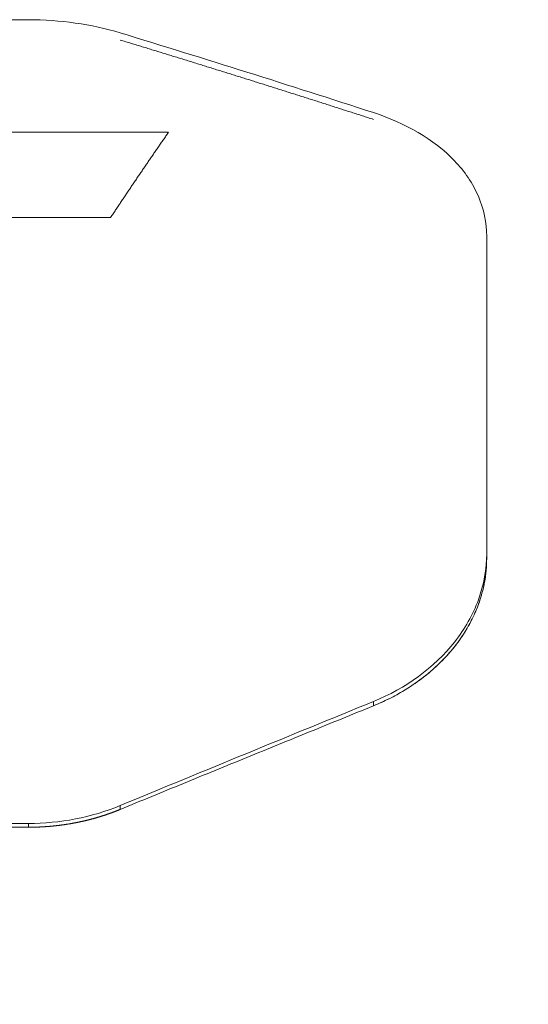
# Model space of a CAD drawing. Header units: millimetres. Extents: x 0 to 594, y 0 to 420.
# Tile 52 of 256: x 320.27 to 322.75, y 162.51 to 167.32. Entities that reach past the tile are written whole.
import ezdxf

# ---------------------------------------------------------------- set-up
doc = ezdxf.new("R2010")
doc.units = ezdxf.units.MM
doc.layers.add('1', color=7, linetype='Continuous', true_color=0xffffff)
doc.styles.add('Arial', font='txt')
doc.dimstyles.get("Standard").update_dxf_attribs({"dimtxt": 0.18, "dimasz": 0.18, "dimexe": 0.18, "dimexo": 0.0625, "dimgap": 0.09, "dimtad": 0, "dimtih": 1, "dimtoh": 1, "dimdec": 4, "dimzin": 0, "dimdsep": 46, "dimtxsty": 'Standard', "dimcen": 0.09, "dimadec": 0, "dimazin": 0, "dimtfac": 1, "dimtdec": 4, "dimtofl": 0, "dimtmove": 0, "dimatfit": 3, "dimfxl": 0, "dimtolj": 1, "dimtzin": 0, "dimarcsym": 0})

# ---------------------------------------------------------------- blocks, each defined once
blk = doc.blocks.new('_U1')
at = {"layer": '1', "color": 18, "lineweight": 18}
for p, q in [((85.091, 163.4226), (85.091, 104.9979)), ((338.75, 150.9956), (338.75, 104.9979)), ((85.091, 106.9979), (173.9238, 106.9979)), ((338.75, 106.9979), (249.9172, 106.9979))]:
    blk.add_line(p, q, dxfattribs=at)
at = {"layer": '1', "color": 18}
for points in [[(85.091, 106.9979), (88.591, 107.9358), (88.591, 106.0601)], [(338.75, 106.9979), (335.25, 106.0601), (335.25, 107.9358)]]:
    blk.add_solid(points, dxfattribs=at)
at = {"layer": '1', "color": 18, "linetype": 'Continuous', "lineweight": 13, "char_height": 3.5, "attachment_point": 7, "line_spacing_factor": 1.047437, "style": 'Arial'}
for s, insert in [('\\fArial|b0|i0;\\W1.0000;5.07', (175.6093, 104.3621)), ('\\fArial|b0|i0;\\W1.0000;DEFLATED TUBE LENGTH', (188.2757, 104.3621))]:
    blk.add_mtext(s, dxfattribs=dict(at, insert=insert))
blk = doc.blocks.new('_U7')
at = {"layer": '1', "color": 18, "lineweight": 18}
for p, q in [((240.6095, 215.4116), (240.6095, 198.2706)), ((338.75, 150.9956), (338.75, 202.2706)), ((240.6095, 200.2706), (259.157, 200.2706)), ((338.75, 200.2706), (320.2026, 200.2706))]:
    blk.add_line(p, q, dxfattribs=at)
at = {"layer": '1', "color": 18}
for points in [[(240.6095, 200.2706), (244.1095, 201.2084), (244.1095, 199.3328)], [(338.75, 200.2706), (335.25, 199.3328), (335.25, 201.2084)]]:
    blk.add_solid(points, dxfattribs=at)
at = {"layer": '1', "color": 18, "linetype": 'Continuous', "lineweight": 13, "char_height": 3.5, "attachment_point": 7, "line_spacing_factor": 1.047437, "style": 'Arial'}
for s, insert in [('\\fArial|b0|i0;\\W1.0000;LCG (DRY WEIGHT)', (273.5089, 197.6348)), ('\\fArial|b0|i0;\\W1.0000;1.96', (260.8425, 197.6348))]:
    blk.add_mtext(s, dxfattribs=dict(at, insert=insert))
blk = doc.blocks.new('_U13')
at = {"layer": '1', "color": 18, "lineweight": 18}
for p, q in [((240.6095, 215.4116), (355.9549, 215.4116)), ((353.9549, 215.4116), (353.9549, 178.3869)), ((353.9549, 129.1958), (353.9549, 166.2205)), ((276.553, 129.1958), (355.9549, 129.1958))]:
    blk.add_line(p, q, dxfattribs=at)
at = {"layer": '1', "color": 18}
for points in [[(353.9549, 215.4116), (354.8928, 211.9116), (353.0171, 211.9116)], [(353.9549, 129.1958), (353.0171, 132.6958), (354.8928, 132.6958)]]:
    blk.add_solid(points, dxfattribs=at)
at = {"layer": '1', "color": 18, "linetype": 'Continuous', "lineweight": 13, "char_height": 3.5, "attachment_point": 7, "rotation": 90, "line_spacing_factor": 1.047437, "style": 'Arial'}
for s, insert in [('\\fArial|b0|i0;\\W1.0000;LIFTING STROPS* EYE', (363.9958, 146.0102)), ('\\fArial|b0|i0;\\W1.0000;1.72', (356.9337, 167.878))]:
    blk.add_mtext(s, dxfattribs=dict(at, insert=insert))

msp = doc.modelspace()

# ---------------------------------------------------------------- linework, layer by layer
at = {"layer": '1', "color": 155, "linetype": 'Continuous', "lineweight": 18}
for points, degree in [([(319.9032, 167.316), (320.0405, 167.3159), (320.1778, 167.3158), (320.3151, 167.3157)], 3), ([(320.3151, 167.3157), (320.4681, 167.3156), (320.6214, 167.2945), (320.7623, 167.2515)], 3), ([(320.7623, 167.2515), (321.1751, 167.1256), (321.5871, 166.9958), (321.9985, 166.8622)], 3), ([(322.5513, 166.2578), (322.5512, 165.7687), (322.5512, 165.2501), (322.5511, 164.708)], 3), ([(322.5511, 164.6839), (322.5511, 164.708)], 1), ([(321.9982, 163.986), (321.5865, 163.8177), (321.1745, 163.6481), (320.7621, 163.4778)], 3), ([(320.7621, 163.4778), (320.6219, 163.4198), (320.4683, 163.3905), (320.3149, 163.3906)], 3), ([(320.3149, 163.3906), (320.1775, 163.3907), (320.0402, 163.3907), (319.9029, 163.3908)], 3), ([(320.3149, 163.372), (320.1775, 163.3721), (320.0402, 163.3721), (319.9029, 163.3722)], 3)]:
    msp.add_open_spline(points, degree=degree, dxfattribs=at)
at = {"layer": '1', "color": 155, "linetype": 'Continuous', "lineweight": 13}
for points, knots in [([(320.7623, 167.2167), (320.7713, 167.214), (320.7892, 167.2085), (320.8161, 167.2003), (320.8431, 167.1921), (320.87, 167.1839), (320.8969, 167.1757), (320.9238, 167.1675), (320.9507, 167.1592), (320.9776, 167.1509), (321.0045, 167.1427), (321.0314, 167.1344), (321.0583, 167.1261), (321.0852, 167.1178), (321.1121, 167.1095), (321.139, 167.1012), (321.1659, 167.0928), (321.1927, 167.0845), (321.2196, 167.0761), (321.2465, 167.0677), (321.2734, 167.0594), (321.3003, 167.051), (321.3271, 167.0426), (321.354, 167.0341), (321.3809, 167.0257), (321.4078, 167.0173), (321.4346, 167.0088), (321.4615, 167.0004), (321.4884, 166.9919), (321.5152, 166.9834), (321.5421, 166.9749), (321.5689, 166.9664), (321.5958, 166.9579), (321.6227, 166.9494), (321.6495, 166.9409), (321.6764, 166.9323), (321.7032, 166.9238), (321.7301, 166.9152), (321.7569, 166.9066), (321.7837, 166.8981), (321.8106, 166.8895), (321.8374, 166.8809), (321.8643, 166.8722), (321.8911, 166.8636), (321.9179, 166.855), (321.9448, 166.8463), (321.9716, 166.8377), (321.9895, 166.8319), (321.9984, 166.829)], [0, 0, 0, 0, 0.021739, 0.043478, 0.065217, 0.086957, 0.108696, 0.130435, 0.152174, 0.173913, 0.195652, 0.217391, 0.23913, 0.26087, 0.282609, 0.304348, 0.326087, 0.347826, 0.369565, 0.391304, 0.413043, 0.434783, 0.456522, 0.478261, 0.5, 0.521739, 0.543478, 0.565217, 0.586956, 0.608696, 0.630435, 0.652174, 0.673913, 0.695652, 0.717391, 0.73913, 0.76087, 0.782609, 0.804348, 0.826087, 0.847826, 0.869565, 0.891304, 0.913043, 0.934783, 0.956522, 0.978261, 1, 1, 1, 1]), ([(318.1055, 166.767), (318.2662, 166.7669), (318.5876, 166.7668), (319.0697, 166.7666), (319.5519, 166.7664), (320.034, 166.7662), (320.5161, 166.766), (320.8375, 166.7659), (320.9983, 166.7659)], [0, 0, 0, 0, 0.166666, 0.333332, 0.499999, 0.666666, 0.833333, 1, 1, 1, 1]), ([(320.9983, 166.7659), (320.9962, 166.7629), (320.9921, 166.757), (320.9859, 166.7481), (320.9797, 166.7393), (320.9735, 166.7304), (320.9674, 166.7215), (320.9612, 166.7126), (320.955, 166.7037), (320.9488, 166.6948), (320.9427, 166.6858), (320.9365, 166.6769), (320.9303, 166.668), (320.9242, 166.659), (320.918, 166.6501), (320.9119, 166.6411), (320.9057, 166.6321), (320.8996, 166.6231), (320.8934, 166.6142), (320.8873, 166.6052), (320.8811, 166.5961), (320.875, 166.5871), (320.8688, 166.5781), (320.8627, 166.5691), (320.8565, 166.56), (320.8504, 166.551), (320.8442, 166.5419), (320.8381, 166.5329), (320.832, 166.5238), (320.8258, 166.5147), (320.8197, 166.5056), (320.8136, 166.4965), (320.8074, 166.4874), (320.8013, 166.4783), (320.7952, 166.4692), (320.7891, 166.4601), (320.783, 166.4509), (320.7768, 166.4418), (320.7707, 166.4326), (320.7646, 166.4235), (320.7585, 166.4143), (320.7524, 166.4051), (320.7463, 166.396), (320.7401, 166.3868), (320.734, 166.3776), (320.7279, 166.3684), (320.7218, 166.3591), (320.7177, 166.353), (320.7157, 166.3499)], [0, 0, 0, 0, 0.021739, 0.043478, 0.065217, 0.086957, 0.108696, 0.130435, 0.152174, 0.173913, 0.195652, 0.217391, 0.23913, 0.260869, 0.282609, 0.304348, 0.326087, 0.347826, 0.369565, 0.391304, 0.413043, 0.434782, 0.456522, 0.478261, 0.5, 0.521739, 0.543478, 0.565217, 0.586956, 0.608695, 0.630435, 0.652174, 0.673913, 0.695652, 0.717391, 0.73913, 0.760869, 0.782609, 0.804348, 0.826087, 0.847826, 0.869565, 0.891304, 0.913043, 0.934783, 0.956522, 0.978261, 1, 1, 1, 1]), ([(320.7157, 166.3499), (320.4126, 166.35), (319.8063, 166.3502), (318.897, 166.3505), (318.2907, 166.3507), (317.9876, 166.3508)], [0, 0, 0, 0, 0.333334, 0.666668, 1, 1, 1, 1]), ([(322.5511, 164.6839), (322.5511, 164.6462), (322.5476, 164.6083), (322.534, 164.5333), (322.5239, 164.4961), (322.4973, 164.4235), (322.4808, 164.388), (322.442, 164.3195), (322.4197, 164.2865), (322.3453, 164.192), (322.2854, 164.1353), (322.1847, 164.0621), (322.1494, 164.0397), (322.0758, 163.9991), (322.0376, 163.9809), (321.9982, 163.9648)], [0, 0, 0, 0, 0.125, 0.125, 0.25, 0.25, 0.375, 0.375, 0.5, 0.5, 0.75, 0.75, 0.875, 0.875, 1, 1, 1, 1]), ([(320.7621, 163.4588), (320.761, 163.4583), (320.7589, 163.4575), (320.7557, 163.4562), (320.7525, 163.4549), (320.7493, 163.4536), (320.7461, 163.4523), (320.7429, 163.4511), (320.7397, 163.4498), (320.7365, 163.4486), (320.7332, 163.4474), (320.73, 163.4462), (320.7268, 163.4449), (320.7235, 163.4437), (320.7203, 163.4426), (320.717, 163.4414), (320.7138, 163.4402), (320.7105, 163.4391), (320.7073, 163.4379), (320.704, 163.4368), (320.7008, 163.4356), (320.6975, 163.4345), (320.6942, 163.4334), (320.6909, 163.4323), (320.6877, 163.4312), (320.6844, 163.4301), (320.6811, 163.4291), (320.6778, 163.428), (320.6745, 163.427), (320.6712, 163.4259), (320.6679, 163.4249), (320.6646, 163.4239), (320.6613, 163.4229), (320.658, 163.4219), (320.6546, 163.4209), (320.6513, 163.4199), (320.648, 163.4189), (320.6447, 163.4179), (320.6413, 163.417), (320.638, 163.4161), (320.6347, 163.4151), (320.6313, 163.4142), (320.628, 163.4133), (320.6246, 163.4124), (320.6213, 163.4115), (320.6179, 163.4106), (320.6146, 163.4097), (320.6112, 163.4089), (320.6078, 163.408), (320.6045, 163.4072), (320.6011, 163.4063), (320.5977, 163.4055), (320.5944, 163.4047), (320.591, 163.4039), (320.5876, 163.4031), (320.5842, 163.4023), (320.5808, 163.4016), (320.5775, 163.4008), (320.5741, 163.4), (320.5707, 163.3993), (320.5673, 163.3986), (320.5639, 163.3978), (320.5605, 163.3971), (320.5571, 163.3964), (320.5537, 163.3957), (320.5503, 163.395), (320.5468, 163.3944), (320.5434, 163.3937), (320.54, 163.3931), (320.5366, 163.3924), (320.5332, 163.3918), (320.5298, 163.3912), (320.5263, 163.3905), (320.5229, 163.3899), (320.5195, 163.3893), (320.5161, 163.3888), (320.5126, 163.3882), (320.5092, 163.3876), (320.5058, 163.3871), (320.5023, 163.3865), (320.4989, 163.386), (320.4954, 163.3855), (320.492, 163.3849), (320.4885, 163.3844), (320.4851, 163.3839), (320.4817, 163.3835), (320.4782, 163.383), (320.4747, 163.3825), (320.4713, 163.3821), (320.4678, 163.3816), (320.4644, 163.3812), (320.4609, 163.3808), (320.4575, 163.3803), (320.454, 163.3799), (320.4505, 163.3795), (320.4471, 163.3792), (320.4436, 163.3788), (320.4402, 163.3784), (320.4367, 163.3781), (320.4332, 163.3777), (320.4298, 163.3774), (320.4263, 163.3771), (320.4228, 163.3767), (320.4193, 163.3764), (320.4159, 163.3762), (320.4124, 163.3759), (320.4089, 163.3756), (320.4054, 163.3753), (320.402, 163.3751), (320.3985, 163.3748), (320.395, 163.3746), (320.3915, 163.3744), (320.388, 163.3742), (320.3846, 163.374), (320.3811, 163.3738), (320.3776, 163.3736), (320.3741, 163.3734), (320.3706, 163.3732), (320.3672, 163.3731), (320.3637, 163.3729), (320.3602, 163.3728), (320.3567, 163.3727), (320.3532, 163.3726), (320.3497, 163.3725), (320.3462, 163.3724), (320.3428, 163.3723), (320.3393, 163.3722), (320.3358, 163.3721), (320.3323, 163.3721), (320.3288, 163.372), (320.3253, 163.372), (320.3218, 163.372), (320.3184, 163.372), (320.316, 163.372), (320.3149, 163.372)], [0, 0, 0, 0, 0.007575, 0.015151, 0.022726, 0.030301, 0.037876, 0.04545, 0.053025, 0.060599, 0.068173, 0.075748, 0.083322, 0.090896, 0.09847, 0.106043, 0.113617, 0.121191, 0.128765, 0.136338, 0.143912, 0.151486, 0.159059, 0.166633, 0.174206, 0.18178, 0.189354, 0.196927, 0.204501, 0.212074, 0.219648, 0.227222, 0.234795, 0.242369, 0.249943, 0.257517, 0.265091, 0.272665, 0.280239, 0.287813, 0.295387, 0.302961, 0.310535, 0.31811, 0.325684, 0.333258, 0.340833, 0.348408, 0.355982, 0.363557, 0.371132, 0.378707, 0.386282, 0.393857, 0.401432, 0.409007, 0.416583, 0.424158, 0.431734, 0.439309, 0.446885, 0.454461, 0.462037, 0.469613, 0.477189, 0.484765, 0.492341, 0.499917, 0.507493, 0.51507, 0.522646, 0.530223, 0.537799, 0.545376, 0.552953, 0.56053, 0.568107, 0.575684, 0.583261, 0.590838, 0.598415, 0.605992, 0.613569, 0.621146, 0.628724, 0.636301, 0.643878, 0.651456, 0.659033, 0.666611, 0.674188, 0.681766, 0.689343, 0.696921, 0.704498, 0.712076, 0.719654, 0.727231, 0.734809, 0.742387, 0.749964, 0.757542, 0.765119, 0.772697, 0.780274, 0.787852, 0.795429, 0.803007, 0.810584, 0.818162, 0.825739, 0.833316, 0.840894, 0.848471, 0.856048, 0.863625, 0.871202, 0.878779, 0.886356, 0.893933, 0.90151, 0.909087, 0.916663, 0.92424, 0.931816, 0.939393, 0.946969, 0.954545, 0.962121, 0.969697, 0.977273, 0.984849, 0.992424, 1, 1, 1, 1])]:
    msp.add_open_spline(points, degree=3, knots=knots, dxfattribs=at)
at = {"layer": '1', "color": 155, "linetype": 'Continuous', "lineweight": 18}
for points, knots in [([(321.9985, 166.8622), (322.1534, 166.8119), (322.2937, 166.7322), (322.4436, 166.5751), (322.4835, 166.5166), (322.5373, 166.3914), (322.5513, 166.3248), (322.5513, 166.2578)], [0, 0, 0, 0, 0.5, 0.5, 0.75, 0.75, 1, 1, 1, 1]), ([(322.5511, 164.708), (322.5511, 164.6323), (322.5372, 164.5559), (322.484, 164.4101), (322.4446, 164.3406), (322.2956, 164.1509), (322.1553, 164.0502), (321.9982, 163.986)], [0, 0, 0, 0, 0.25, 0.25, 0.5, 0.5, 1, 1, 1, 1]), ([(322.5511, 164.6839), (322.5508, 164.6706), (322.5503, 164.6439), (322.5463, 164.6039), (322.54, 164.5641), (322.5311, 164.5246), (322.5199, 164.4855), (322.5061, 164.4469), (322.4901, 164.409), (322.4717, 164.3719), (322.4512, 164.3356), (322.4286, 164.3003), (322.4039, 164.266), (322.3773, 164.2328), (322.3488, 164.2009), (322.3186, 164.1702), (322.2867, 164.1408), (322.2533, 164.1128), (322.2082, 164.0784), (322.1495, 164.0395), (322.076, 163.9986), (322.0242, 163.9761), (321.9982, 163.9648)], [0, 0, 0, 0, 0.044098, 0.088228, 0.13238, 0.176539, 0.220692, 0.264823, 0.308931, 0.353028, 0.397123, 0.441217, 0.485311, 0.529402, 0.573496, 0.617599, 0.661716, 0.705841, 0.749968, 0.83329, 0.916632, 1, 1, 1, 1]), ([(119.819, 164.614), (119.8438, 164.5613), (119.8695, 164.509), (119.9281, 164.3944), (119.9697, 164.3169), (120.0133, 164.24), (120.0264, 164.217), (120.0309, 164.2094), (120.0397, 164.1941), (120.0442, 164.1864), (120.0665, 164.1483), (120.0846, 164.118), (120.1396, 164.0276), (120.1773, 163.9681), (120.2544, 163.8504), (120.2939, 163.7923), (120.3746, 163.6772), (120.4158, 163.6203), (120.4998, 163.5076), (120.5425, 163.4519), (120.6296, 163.3415), (120.6739, 163.2869), (120.7638, 163.1786), (120.8095, 163.1251), (120.879, 163.0454), (120.914, 163.0058), (120.9494, 162.9664), (120.9731, 162.9402), (120.985, 162.9272), (121.0444, 162.8621), (121.0925, 162.8106), (121.2381, 162.658), (121.337, 162.5586), (121.5381, 162.3638), (121.6403, 162.2684), (121.8476, 162.0813), (121.9526, 161.9896), (122.1654, 161.8094), (122.2732, 161.721), (122.491, 161.5471), (122.6011, 161.4616), (122.8235, 161.2935), (122.9358, 161.2108), (123.1625, 161.048), (123.2768, 160.9678), (123.5074, 160.8099), (123.6236, 160.7321), (123.8578, 160.5787), (123.9758, 160.5031), (124.1243, 160.4099), (124.169, 160.382), (124.2137, 160.3543), (124.2436, 160.3359), (124.2585, 160.3267), (124.3332, 160.2807), (124.3931, 160.2443), (124.5731, 160.1358), (124.6937, 160.0646), (124.9357, 159.9242), (125.0572, 159.8551), (125.3011, 159.7188), (125.4234, 159.6516), (125.669, 159.5191), (125.7923, 159.4537), (126.0395, 159.3248), (126.1635, 159.2611), (126.5366, 159.0727), (126.7868, 158.9504), (127.29, 158.7116), (127.5429, 158.5951), (128.0511, 158.3675), (128.3065, 158.2563), (128.8194, 158.0389), (129.0769, 157.9326), (129.5941, 157.7245), (129.8536, 157.6227), (130.3747, 157.4232), (130.6362, 157.3255), (131.1609, 157.134), (131.4241, 157.0402), (131.7212, 156.9367), (131.7542, 156.9252), (131.8203, 156.9023), (131.9193, 156.868), (132.0185, 156.8341), (132.2169, 156.7664), (132.3493, 156.7218), (132.7469, 156.5893), (133.0124, 156.5027), (133.5443, 156.3328), (133.8107, 156.2495), (134.3442, 156.0861), (134.6114, 156.0059), (135.1466, 155.8484), (135.4145, 155.7712), (135.9512, 155.6193), (136.2199, 155.5448), (136.7579, 155.3983), (137.0273, 155.3264), (137.5666, 155.1849), (137.8366, 155.1154), (138.3773, 154.9787), (138.6479, 154.9116), (139.4606, 154.7133), (140.0036, 154.5856), (141.0916, 154.338), (141.6367, 154.2183), (142.4558, 154.0441), (142.729, 153.9869), (143.1393, 153.9025), (143.2761, 153.8746), (143.5498, 153.8191), (143.6867, 153.7916), (144.3714, 153.6552), (144.9197, 153.5495), (146.0172, 153.3443), (146.5665, 153.2448), (147.6658, 153.0517), (148.2159, 152.958), (149.3169, 152.7759), (149.8678, 152.6876), (150.9704, 152.5158), (151.5221, 152.4324), (152.6261, 152.2703), (153.1785, 152.1915), (154.2839, 152.0384), (154.8369, 151.9639), (155.9436, 151.8192), (156.4972, 151.7489), (157.6051, 151.6121), (158.1593, 151.5457), (158.9911, 151.4488), (159.2684, 151.4169), (159.6845, 151.3698), (159.8232, 151.3542), (160.1007, 151.3233), (160.2394, 151.3079), (160.9331, 151.2316), (161.4882, 151.1723), (162.5986, 151.057), (163.1539, 151.001), (164.2648, 150.8921), (165.3758, 150.7863), (166.4873, 150.6863), (168.1549, 150.5405), (169.267, 150.4489), (170.9357, 150.3189), (171.492, 150.2769), (172.3266, 150.2154), (172.6048, 150.1951), (173.1613, 150.155), (173.4395, 150.1352), (174.8308, 150.0373), (175.9442, 149.9627), (178.1713, 149.8202), (179.2851, 149.7525), (181.5132, 149.6236), (182.6275, 149.5624), (184.8565, 149.4462), (185.9712, 149.3912), (187.6437, 149.3131), (188.2012, 149.2878), (189.0375, 149.2509), (189.3163, 149.2388), (189.874, 149.2149), (190.1528, 149.2031), (191.5468, 149.1452), (192.6622, 149.1016), (194.3353, 149.04), (194.893, 149.0202), (196.0084, 148.9818), (197.6817, 148.926), (199.355, 148.8756), (201.0285, 148.8285), (201.5863, 148.8133), (202.702, 148.7839), (203.2599, 148.7697), (204.9335, 148.7285), (206.0493, 148.703), (208.2809, 148.6554), (209.3968, 148.6334), (211.6287, 148.5927), (212.7446, 148.574), (214.9766, 148.5395), (216.0927, 148.5238), (218.3248, 148.4948), (219.4409, 148.4817), (222.7892, 148.4459), (225.0215, 148.4268), (228.3698, 148.4041), (229.4859, 148.3975), (231.7182, 148.386), (232.8343, 148.3812), (235.0666, 148.3728), (236.1828, 148.3692), (238.415, 148.3629), (239.5312, 148.3602), (241.7635, 148.3551), (242.8796, 148.3527), (244.5538, 148.3493), (245.1119, 148.3482), (246.228, 148.3459), (246.7861, 148.3447), (249.5765, 148.3389), (251.8088, 148.3342), (258.5056, 148.32), (262.9702, 148.3105), (271.8993, 148.2914), (276.3639, 148.2818), (285.293, 148.2627), (289.7576, 148.2532), (298.6868, 148.2341), (303.1513, 148.2246), (312.0805, 148.2056), (316.5451, 148.1961), (325.4742, 148.1771), (329.9388, 148.1676), (334.4034, 148.1581)], [0, 0, 0, 0, 0.000799, 0.000799, 0.00176, 0.002, 0.002, 0.00212, 0.00212, 0.002241, 0.002241, 0.002721, 0.002721, 0.003682, 0.003682, 0.004642, 0.004642, 0.005603, 0.005603, 0.006564, 0.006564, 0.007525, 0.007525, 0.008486, 0.008486, 0.008966, 0.009206, 0.009206, 0.009446, 0.009446, 0.010407, 0.010407, 0.012329, 0.012329, 0.01425, 0.01425, 0.016172, 0.016172, 0.018093, 0.018093, 0.020015, 0.020015, 0.021936, 0.021936, 0.023858, 0.023858, 0.025779, 0.025779, 0.027701, 0.027701, 0.028181, 0.028421, 0.028421, 0.028662, 0.028662, 0.029622, 0.029622, 0.031544, 0.031544, 0.033466, 0.033466, 0.035387, 0.035387, 0.037309, 0.037309, 0.03923, 0.03923, 0.043073, 0.043073, 0.046916, 0.046916, 0.050759, 0.050759, 0.054602, 0.054602, 0.058446, 0.058446, 0.062289, 0.062289, 0.066132, 0.066132, 0.066612, 0.066612, 0.067092, 0.068053, 0.068053, 0.069975, 0.069975, 0.073818, 0.073818, 0.077661, 0.077661, 0.081504, 0.081504, 0.085347, 0.085347, 0.08919, 0.08919, 0.093033, 0.093033, 0.096876, 0.096876, 0.100719, 0.100719, 0.108406, 0.108406, 0.116092, 0.116092, 0.119935, 0.119935, 0.121856, 0.121856, 0.123778, 0.123778, 0.131464, 0.131464, 0.13915, 0.13915, 0.146836, 0.146836, 0.154523, 0.154523, 0.162209, 0.162209, 0.169895, 0.169895, 0.177581, 0.177581, 0.185267, 0.185267, 0.192953, 0.192953, 0.196796, 0.196796, 0.198718, 0.198718, 0.200639, 0.200639, 0.208326, 0.208326, 0.216012, 0.216012, 0.223698, 0.231384, 0.231384, 0.246756, 0.246756, 0.254443, 0.254443, 0.258286, 0.258286, 0.262129, 0.262129, 0.277501, 0.277501, 0.292873, 0.292873, 0.308246, 0.308246, 0.323618, 0.323618, 0.331304, 0.331304, 0.335147, 0.335147, 0.33899, 0.33899, 0.354363, 0.354363, 0.362049, 0.362049, 0.369735, 0.385107, 0.385107, 0.392793, 0.392793, 0.40048, 0.40048, 0.415852, 0.415852, 0.431224, 0.431224, 0.446597, 0.446597, 0.461969, 0.461969, 0.477341, 0.477341, 0.508086, 0.508086, 0.523458, 0.523458, 0.53883, 0.53883, 0.554203, 0.554203, 0.569575, 0.569575, 0.584947, 0.584947, 0.592634, 0.592634, 0.60032, 0.60032, 0.631064, 0.631064, 0.692554, 0.692554, 0.754043, 0.754043, 0.815532, 0.815532, 0.877021, 0.877021, 0.938511, 0.938511, 1, 1, 1, 1]), ([(334.4034, 148.1581), (329.9388, 148.1676), (325.4742, 148.1771), (316.5451, 148.1961), (312.0805, 148.2056), (303.1513, 148.2246), (298.6868, 148.2341), (289.7576, 148.2532), (285.293, 148.2627), (276.3639, 148.2818), (271.8993, 148.2914), (262.9702, 148.3105), (258.5056, 148.32), (251.8088, 148.3342), (249.5765, 148.3389), (246.7861, 148.3447), (246.228, 148.3459), (245.1119, 148.3482), (244.5538, 148.3493), (242.8796, 148.3527), (241.7635, 148.3551), (239.5312, 148.3602), (238.415, 148.3629), (236.1828, 148.3692), (235.0666, 148.3728), (232.8343, 148.3812), (231.7182, 148.386), (229.4859, 148.3975), (228.3698, 148.4041), (225.0215, 148.4268), (222.7892, 148.4459), (219.4409, 148.4817), (218.3248, 148.4948), (216.0927, 148.5238), (214.9766, 148.5395), (212.7446, 148.574), (211.6287, 148.5927), (209.3968, 148.6334), (208.2809, 148.6554), (206.0493, 148.703), (204.9335, 148.7285), (203.2599, 148.7697), (202.702, 148.7839), (201.5863, 148.8133), (201.0285, 148.8285), (199.355, 148.8756), (197.6817, 148.926), (196.0084, 148.9818), (194.893, 149.0202), (194.3353, 149.04), (192.6622, 149.1016), (191.5468, 149.1452), (190.1528, 149.2031), (189.874, 149.2149), (189.3163, 149.2388), (189.0375, 149.2509), (188.2012, 149.2878), (187.6437, 149.3131), (185.9712, 149.3912), (184.8565, 149.4462), (182.6275, 149.5624), (181.5132, 149.6236), (179.2851, 149.7525), (178.1713, 149.8202), (175.9442, 149.9627), (174.8308, 150.0373), (173.4395, 150.1352), (173.1613, 150.155), (172.6048, 150.1951), (172.3266, 150.2154), (171.492, 150.2769), (170.9357, 150.3189), (169.267, 150.4489), (168.1549, 150.5405), (166.4873, 150.6863), (165.3758, 150.7863), (164.2648, 150.8921), (163.1539, 151.001), (162.5986, 151.057), (161.4882, 151.1723), (160.9331, 151.2316), (160.2394, 151.3079), (160.1007, 151.3233), (159.8232, 151.3542), (159.6845, 151.3698), (159.2684, 151.4169), (158.9911, 151.4488), (158.1593, 151.5457), (157.6051, 151.6121), (156.4972, 151.7489), (155.9436, 151.8192), (154.8369, 151.9639), (154.2839, 152.0384), (153.1785, 152.1915), (152.6261, 152.2703), (151.5221, 152.4324), (150.9704, 152.5158), (149.8678, 152.6876), (149.3169, 152.7759), (148.2159, 152.958), (147.6658, 153.0517), (146.5665, 153.2448), (146.0172, 153.3443), (144.9197, 153.5495), (144.3714, 153.6552), (143.6867, 153.7916), (143.5498, 153.8191), (143.2761, 153.8746), (143.1393, 153.9025), (142.729, 153.9869), (142.4558, 154.0441), (141.6367, 154.2183), (141.0916, 154.338), (140.0036, 154.5856), (139.4606, 154.7133), (138.6479, 154.9116), (138.3773, 154.9787), (137.8366, 155.1154), (137.5666, 155.1849), (137.0273, 155.3264), (136.7579, 155.3983), (136.2199, 155.5448), (135.9512, 155.6193), (135.4145, 155.7712), (135.1466, 155.8484), (134.6114, 156.0059), (134.3442, 156.0861), (133.8107, 156.2495), (133.5443, 156.3328), (133.0124, 156.5027), (132.7469, 156.5893), (132.3493, 156.7218), (132.2169, 156.7664), (132.0185, 156.8341), (131.9193, 156.868), (131.8203, 156.9023), (131.7542, 156.9252), (131.7212, 156.9367), (131.4241, 157.0402), (131.1609, 157.134), (130.6362, 157.3255), (130.3747, 157.4232), (129.8536, 157.6227), (129.5941, 157.7245), (129.0769, 157.9326), (128.8194, 158.0389), (128.3065, 158.2563), (128.0511, 158.3675), (127.5429, 158.5951), (127.29, 158.7116), (126.7868, 158.9504), (126.5366, 159.0727), (126.1635, 159.2611), (126.0395, 159.3248), (125.7923, 159.4537), (125.669, 159.5191), (125.4234, 159.6516), (125.3011, 159.7188), (125.0572, 159.8551), (124.9357, 159.9242), (124.6937, 160.0646), (124.5731, 160.1358), (124.3931, 160.2443), (124.3332, 160.2807), (124.2585, 160.3267), (124.2436, 160.3359), (124.2137, 160.3543), (124.169, 160.382), (124.1243, 160.4099), (123.9758, 160.5031), (123.8578, 160.5787), (123.6236, 160.7321), (123.5074, 160.8099), (123.2768, 160.9678), (123.1625, 161.048), (122.9358, 161.2108), (122.8235, 161.2935), (122.6011, 161.4616), (122.491, 161.5471), (122.2732, 161.721), (122.1654, 161.8094), (121.9526, 161.9896), (121.8476, 162.0813), (121.6403, 162.2684), (121.5381, 162.3638), (121.337, 162.5586), (121.2381, 162.658), (121.0925, 162.8106), (121.0444, 162.8621), (120.985, 162.9272), (120.9731, 162.9402), (120.9494, 162.9664), (120.914, 163.0058), (120.879, 163.0454), (120.8095, 163.1251), (120.7638, 163.1786), (120.6739, 163.2869), (120.6296, 163.3415), (120.5425, 163.4519), (120.4998, 163.5076), (120.4158, 163.6203), (120.3746, 163.6772), (120.2939, 163.7923), (120.2544, 163.8504), (120.1773, 163.9681), (120.1396, 164.0276), (120.0846, 164.118), (120.0665, 164.1483), (120.0442, 164.1864), (120.0397, 164.1941), (120.0309, 164.2094), (120.0264, 164.217), (120.0133, 164.24), (119.9697, 164.3169), (119.9281, 164.3944), (119.8695, 164.509), (119.8438, 164.5613), (119.819, 164.614)], [0, 0, 0, 0, 0.061489, 0.061489, 0.122979, 0.122979, 0.184468, 0.184468, 0.245957, 0.245957, 0.307446, 0.307446, 0.368936, 0.368936, 0.39968, 0.39968, 0.407366, 0.407366, 0.415053, 0.415053, 0.430425, 0.430425, 0.445797, 0.445797, 0.46117, 0.46117, 0.476542, 0.476542, 0.491914, 0.491914, 0.522659, 0.522659, 0.538031, 0.538031, 0.553403, 0.553403, 0.568776, 0.568776, 0.584148, 0.584148, 0.59952, 0.59952, 0.607207, 0.607207, 0.614893, 0.614893, 0.630265, 0.637951, 0.637951, 0.645637, 0.645637, 0.66101, 0.66101, 0.664853, 0.664853, 0.668696, 0.668696, 0.676382, 0.676382, 0.691754, 0.691754, 0.707127, 0.707127, 0.722499, 0.722499, 0.737871, 0.737871, 0.741714, 0.741714, 0.745557, 0.745557, 0.753244, 0.753244, 0.768616, 0.768616, 0.776302, 0.783988, 0.783988, 0.791674, 0.791674, 0.799361, 0.799361, 0.801282, 0.801282, 0.803204, 0.803204, 0.807047, 0.807047, 0.814733, 0.814733, 0.822419, 0.822419, 0.830105, 0.830105, 0.837791, 0.837791, 0.845477, 0.845477, 0.853164, 0.853164, 0.86085, 0.86085, 0.868536, 0.868536, 0.876222, 0.876222, 0.878144, 0.878144, 0.880065, 0.880065, 0.883908, 0.883908, 0.891594, 0.891594, 0.899281, 0.899281, 0.903124, 0.903124, 0.906967, 0.906967, 0.91081, 0.91081, 0.914653, 0.914653, 0.918496, 0.918496, 0.922339, 0.922339, 0.926182, 0.926182, 0.930025, 0.930025, 0.931947, 0.931947, 0.932908, 0.933388, 0.933388, 0.933868, 0.933868, 0.937711, 0.937711, 0.941554, 0.941554, 0.945398, 0.945398, 0.949241, 0.949241, 0.953084, 0.953084, 0.956927, 0.956927, 0.96077, 0.96077, 0.962691, 0.962691, 0.964613, 0.964613, 0.966534, 0.966534, 0.968456, 0.968456, 0.970378, 0.970378, 0.971338, 0.971338, 0.971579, 0.971579, 0.971819, 0.972299, 0.972299, 0.974221, 0.974221, 0.976142, 0.976142, 0.978064, 0.978064, 0.979985, 0.979985, 0.981907, 0.981907, 0.983828, 0.983828, 0.98575, 0.98575, 0.987671, 0.987671, 0.989593, 0.989593, 0.990554, 0.990554, 0.990794, 0.990794, 0.991034, 0.991514, 0.991514, 0.992475, 0.992475, 0.993436, 0.993436, 0.994397, 0.994397, 0.995358, 0.995358, 0.996318, 0.996318, 0.997279, 0.997279, 0.997759, 0.997759, 0.99788, 0.99788, 0.998, 0.998, 0.99824, 0.999201, 0.999201, 1, 1, 1, 1]), ([(321.9982, 163.9648), (321.8953, 163.9229), (321.6894, 163.8391), (321.3804, 163.7127), (321.0713, 163.5859), (320.8652, 163.5012), (320.7621, 163.4588)], [0, 0, 0, 0, 0.25, 0.5, 0.75, 1, 1, 1, 1]), ([(320.7621, 163.4588), (320.7464, 163.4526), (320.7151, 163.4402), (320.6669, 163.4242), (320.618, 163.4103), (320.5685, 163.3985), (320.5184, 163.3888), (320.4679, 163.3813), (320.4171, 163.3759), (320.366, 163.3726), (320.3319, 163.3722), (320.3149, 163.372)], [0, 0, 0, 0, 0.111092, 0.222171, 0.333257, 0.444358, 0.555477, 0.66661, 0.777748, 0.888881, 1, 1, 1, 1])]:
    msp.add_open_spline(points, degree=3, knots=knots, dxfattribs=at)
at = {"layer": '1', "color": 155, "linetype": 'Continuous', "lineweight": 13}
for points, degree in [([(321.9982, 163.9648), (321.9982, 163.986)], 1), ([(320.7621, 163.4588), (320.7621, 163.4778)], 1), ([(320.3149, 163.372), (320.1775, 163.3721), (320.0402, 163.3721), (319.9029, 163.3722)], 3), ([(320.3149, 163.372), (320.3149, 163.3906)], 1)]:
    msp.add_open_spline(points, degree=degree, dxfattribs=at)

# ---------------------------------------------------------------- dimensions: what is measured, and where the dimension line sits
at = {"layer": '1', "color": 18, "linetype": 'Continuous', "lineweight": 13}
for base, p2, text, picture, middle in [((240.6095, 200.2706), (240.6095, 215.4116), ' <> \\fArial|b0|i0;\\C18;{\\H1.00x;\\fArial|b0|i0;LCG (DRY WEIGHT)\\fArial|b0|i0;}\\C18;', '_U7', (289.6798, 200.2706)), ((85.091, 106.9979), (85.091, 163.4226), ' <> \\fArial|b0|i0;\\C18;{\\H1.00x;\\fArial|b0|i0;DEFLATED TUBE LENGTH\\fArial|b0|i0;}\\C18;', '_U1', (211.9205, 106.9979))]:
    dim = msp.add_linear_dim(base=base, p1=(338.75, 150.9956), p2=p2, text=text, dimstyle='Standard', override={"dimtxt": 3.5, "dimasz": 3.5, "dimexe": 2, "dimexo": 0, "dimgap": 1.5, "dimtih": 1, "dimtoh": 1, "dimdec": 2, "dimlfac": 0.02, "dimdsep": 46, "dimlunit": 2, "dimtxsty": 'Arial', "dimsah": 1, "dimse1": 0, "dimse2": 0, "dimsd1": 0, "dimsd2": 0, "dimclrd": 18, "dimclre": 18, "dimclrt": 18, "dimtol": 0, "dimtm": -0.1, "dimtfac": 1, "dimtdec": 2, "dimtofl": 1, "dimtmove": 0, "dimlwd": 18, "dimlwe": 18}, dxfattribs=at)
    dim.commit()
    dim.dimension.update_dxf_attribs({"geometry": picture, "text_midpoint": middle, "dimtype": 160})
dim = msp.add_linear_dim(base=(353.9549, 215.4116), p1=(276.553, 129.1958), p2=(240.6095, 215.4116), angle=90, text=' <> \\P\\fArial|b0|i0;\\C18;{\\H1.00x;\\fArial|b0|i0;LIFTING STROPS* EYE\\fArial|b0|i0;}\\C18;', dimstyle='Standard', override={"dimtxt": 3.5, "dimasz": 3.5, "dimexe": 2, "dimexo": 0, "dimgap": 1.5, "dimtih": 0, "dimtoh": 0, "dimdec": 2, "dimlfac": 0.02, "dimdsep": 46, "dimlunit": 2, "dimtxsty": 'Arial', "dimsah": 1, "dimse1": 0, "dimse2": 0, "dimsd1": 0, "dimsd2": 0, "dimclrd": 18, "dimclre": 18, "dimclrt": 18, "dimtol": 0, "dimtm": -0.1, "dimtfac": 1, "dimtdec": 2, "dimtofl": 1, "dimtmove": 0, "dimlwd": 18, "dimlwe": 18}, dxfattribs=at)
dim.commit()
dim.dimension.update_dxf_attribs({"geometry": '_U13', "text_midpoint": (353.9549, 172.3037), "dimtype": 160})

doc.saveas('drawing.dxf')
